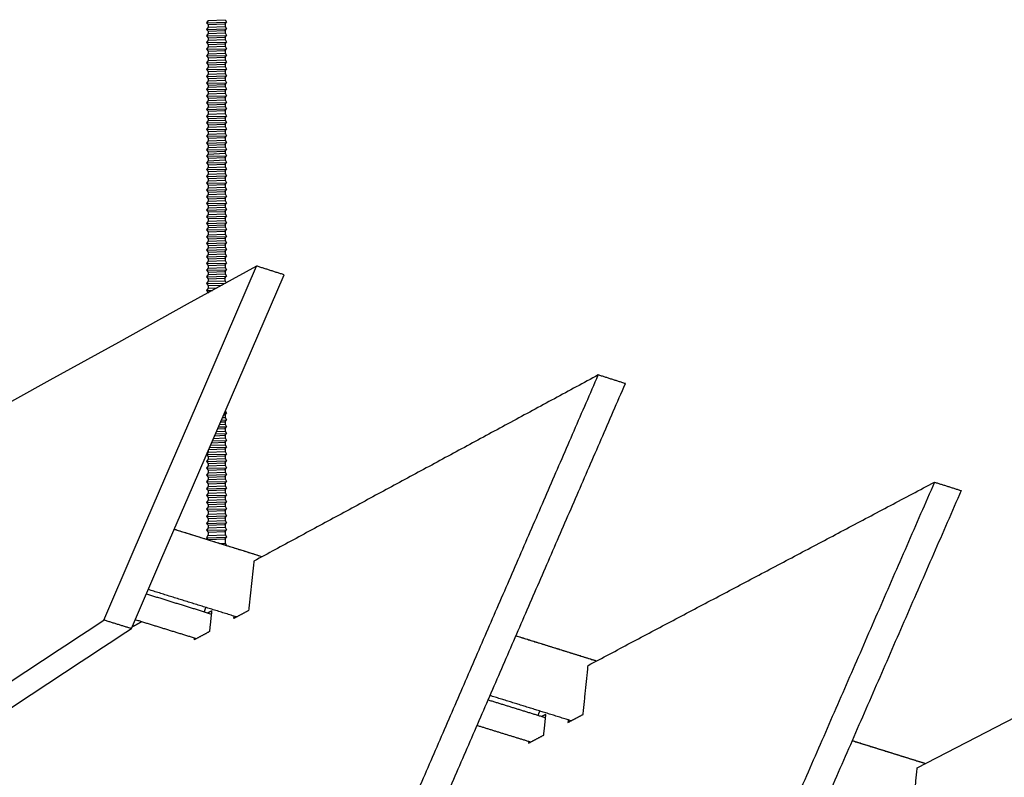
# Model space of a CAD drawing. Header units: centimetres. Extents: x 5283.6 to 5299.6, y 15505 to 15518.9.
# Tile 18 of 68: x 5288.082 to 5288.431, y 15512.137 to 15512.405. Entities that reach past the tile are written whole.
import ezdxf

# ---------------------------------------------------------------- set-up
doc = ezdxf.new("R2010")
doc.units = ezdxf.units.CM
doc.layers.add('_HD_muro', color=1, linetype='Continuous')
doc.layers.add('_HD_tornillo', color=30, linetype='Continuous')
doc.layers.add('Make2D$visible$Curves$Default', color=7, linetype='Continuous', true_color=0x000000)
doc.layers.add('Make2D$visible$Curves$UNICANAL', color=7, linetype='Continuous', true_color=0x000000)

# ---------------------------------------------------------------- blocks, each defined once
blk = doc.blocks.new('Cirrus_1.20x2.40_iso@15')
at = {"layer": '_HD_tornillo'}
for p, q in [((5288.14909, 15512.40508), (5288.15509, 15512.40532)), ((5288.15509, 15512.40532), (5288.15558, 15512.40443)), ((5288.14909, 15512.40508), (5288.14849, 15512.40426)), ((5288.14849, 15512.40426), (5288.15558, 15512.40443)), ((5288.14849, 15512.40426), (5288.14909, 15512.40358)), ((5288.14909, 15512.4027), (5288.14849, 15512.40188)), ((5288.14849, 15512.40188), (5288.15558, 15512.40205)), ((5288.14849, 15512.40188), (5288.14909, 15512.4012)), ((5288.14909, 15512.40358), (5288.15508, 15512.40382)), ((5288.14909, 15512.40358), (5288.14909, 15512.4027)), ((5288.14909, 15512.4027), (5288.15508, 15512.40293)), ((5288.15508, 15512.40382), (5288.15558, 15512.40443)), ((5288.15508, 15512.40382), (5288.15508, 15512.40293)), ((5288.15508, 15512.40143), (5288.15558, 15512.40205)), ((5288.15509, 15512.40294), (5288.15558, 15512.40205)), ((5288.14909, 15512.40042), (5288.14849, 15512.3996)), ((5288.14849, 15512.3996), (5288.15558, 15512.39977)), ((5288.14849, 15512.3996), (5288.14909, 15512.39892)), ((5288.14909, 15512.4012), (5288.15508, 15512.40143)), ((5288.14909, 15512.4012), (5288.14909, 15512.40042)), ((5288.14909, 15512.40042), (5288.15508, 15512.40065)), ((5288.14909, 15512.39892), (5288.15508, 15512.39915)), ((5288.14909, 15512.39892), (5288.14909, 15512.39806)), ((5288.14909, 15512.39806), (5288.15508, 15512.39829)), ((5288.15508, 15512.40143), (5288.15508, 15512.40065)), ((5288.15508, 15512.39915), (5288.15558, 15512.39977)), ((5288.15508, 15512.39915), (5288.15508, 15512.39829)), ((5288.15509, 15512.40065), (5288.15558, 15512.39977)), ((5288.15509, 15512.39829), (5288.15558, 15512.39741)), ((5288.14909, 15512.39806), (5288.14849, 15512.39724)), ((5288.14849, 15512.39724), (5288.15558, 15512.39741)), ((5288.14849, 15512.39724), (5288.14909, 15512.39656)), ((5288.14909, 15512.39569), (5288.14849, 15512.39487)), ((5288.14849, 15512.39487), (5288.15558, 15512.39504)), ((5288.14849, 15512.39487), (5288.14909, 15512.39419)), ((5288.14909, 15512.39656), (5288.15508, 15512.39679)), ((5288.14909, 15512.39656), (5288.14909, 15512.39569)), ((5288.14909, 15512.39569), (5288.15508, 15512.39592)), ((5288.15508, 15512.39679), (5288.15558, 15512.39741)), ((5288.15508, 15512.39679), (5288.15508, 15512.39592)), ((5288.15508, 15512.39443), (5288.15558, 15512.39504)), ((5288.15509, 15512.39593), (5288.15558, 15512.39504)), ((5288.14909, 15512.39328), (5288.14849, 15512.39246)), ((5288.14849, 15512.39246), (5288.15558, 15512.39263)), ((5288.14849, 15512.39246), (5288.14909, 15512.39178)), ((5288.14909, 15512.39419), (5288.15508, 15512.39443)), ((5288.14909, 15512.39419), (5288.14909, 15512.39328)), ((5288.14909, 15512.39328), (5288.15508, 15512.39351)), ((5288.14909, 15512.39178), (5288.15508, 15512.39201)), ((5288.14909, 15512.39178), (5288.14909, 15512.39087)), ((5288.15508, 15512.39443), (5288.15508, 15512.39351)), ((5288.15508, 15512.39201), (5288.15558, 15512.39263)), ((5288.15508, 15512.39201), (5288.15508, 15512.3911)), ((5288.15509, 15512.39352), (5288.15558, 15512.39263)), ((5288.14909, 15512.39087), (5288.14849, 15512.39005)), ((5288.14849, 15512.39005), (5288.15558, 15512.39022)), ((5288.14849, 15512.39005), (5288.14909, 15512.38937)), ((5288.14909, 15512.38845), (5288.14849, 15512.38764)), ((5288.14849, 15512.38764), (5288.15558, 15512.38781)), ((5288.14909, 15512.39087), (5288.15508, 15512.3911)), ((5288.14909, 15512.38937), (5288.15508, 15512.3896)), ((5288.14909, 15512.38937), (5288.14909, 15512.38845)), ((5288.14909, 15512.38845), (5288.15508, 15512.38869)), ((5288.15508, 15512.3896), (5288.15558, 15512.39022)), ((5288.15508, 15512.3896), (5288.15508, 15512.38869)), ((5288.15508, 15512.38719), (5288.15558, 15512.38781)), ((5288.15509, 15512.3911), (5288.15558, 15512.39022)), ((5288.15509, 15512.38869), (5288.15558, 15512.38781)), ((5288.14849, 15512.38764), (5288.14909, 15512.38696)), ((5288.14909, 15512.38604), (5288.14849, 15512.38523)), ((5288.14849, 15512.38523), (5288.15558, 15512.3854)), ((5288.14849, 15512.38523), (5288.14909, 15512.38455)), ((5288.14909, 15512.38696), (5288.15508, 15512.38719)), ((5288.14909, 15512.38696), (5288.14909, 15512.38604)), ((5288.14909, 15512.38604), (5288.15508, 15512.38628)), ((5288.14909, 15512.38455), (5288.15508, 15512.38478)), ((5288.14909, 15512.38455), (5288.14909, 15512.38366)), ((5288.15508, 15512.38719), (5288.15508, 15512.38628)), ((5288.15508, 15512.38478), (5288.15558, 15512.3854)), ((5288.15508, 15512.38478), (5288.15508, 15512.38389)), ((5288.15509, 15512.38628), (5288.15558, 15512.3854)), ((5288.14909, 15512.38366), (5288.14849, 15512.38284)), ((5288.14849, 15512.38284), (5288.15558, 15512.38301)), ((5288.14849, 15512.38284), (5288.14909, 15512.38216)), ((5288.14909, 15512.38138), (5288.14849, 15512.38056)), ((5288.14849, 15512.38056), (5288.15558, 15512.38073)), ((5288.14909, 15512.38366), (5288.15508, 15512.38389)), ((5288.14909, 15512.38216), (5288.15508, 15512.3824)), ((5288.14909, 15512.38216), (5288.14909, 15512.38138)), ((5288.14909, 15512.38138), (5288.15508, 15512.38161)), ((5288.15508, 15512.3824), (5288.15558, 15512.38301)), ((5288.15508, 15512.3824), (5288.15508, 15512.38161)), ((5288.15508, 15512.38011), (5288.15558, 15512.38073)), ((5288.15509, 15512.3839), (5288.15558, 15512.38301)), ((5288.15509, 15512.38162), (5288.15558, 15512.38073)), ((5288.14849, 15512.38056), (5288.14909, 15512.37988)), ((5288.14909, 15512.37902), (5288.14849, 15512.3782)), ((5288.14849, 15512.3782), (5288.15558, 15512.37837)), ((5288.14849, 15512.3782), (5288.14909, 15512.37752)), ((5288.14909, 15512.37988), (5288.15508, 15512.38011)), ((5288.14909, 15512.37988), (5288.14909, 15512.37902)), ((5288.14909, 15512.37902), (5288.15508, 15512.37925)), ((5288.14909, 15512.37752), (5288.15508, 15512.37776)), ((5288.14909, 15512.37752), (5288.14909, 15512.37665)), ((5288.15508, 15512.38011), (5288.15508, 15512.37925)), ((5288.15508, 15512.37776), (5288.15558, 15512.37837)), ((5288.15508, 15512.37776), (5288.15508, 15512.37689)), ((5288.15509, 15512.37926), (5288.15558, 15512.37837)), ((5288.14909, 15512.37665), (5288.14849, 15512.37584)), ((5288.14849, 15512.37584), (5288.15558, 15512.376)), ((5288.14849, 15512.37584), (5288.14909, 15512.37515)), ((5288.14909, 15512.37438), (5288.14849, 15512.37357)), ((5288.14909, 15512.37665), (5288.15508, 15512.37689)), ((5288.14909, 15512.37515), (5288.15508, 15512.37539)), ((5288.14909, 15512.37515), (5288.14909, 15512.37438)), ((5288.14909, 15512.37438), (5288.15508, 15512.37462)), ((5288.15508, 15512.37539), (5288.15558, 15512.376)), ((5288.15508, 15512.37539), (5288.15508, 15512.37462)), ((5288.15509, 15512.37689), (5288.15558, 15512.376)), ((5288.15509, 15512.37462), (5288.15558, 15512.37374)), ((5288.14849, 15512.37357), (5288.15558, 15512.37374)), ((5288.14849, 15512.37357), (5288.14909, 15512.37289)), ((5288.14909, 15512.37185), (5288.14849, 15512.37103)), ((5288.14849, 15512.37103), (5288.15558, 15512.3712)), ((5288.14849, 15512.37103), (5288.14909, 15512.37035)), ((5288.14909, 15512.37289), (5288.15508, 15512.37312)), ((5288.14909, 15512.37289), (5288.14909, 15512.37185)), ((5288.14909, 15512.37185), (5288.15508, 15512.37208)), ((5288.14909, 15512.37035), (5288.15508, 15512.37058)), ((5288.14909, 15512.37035), (5288.14909, 15512.36957)), ((5288.15508, 15512.37312), (5288.15558, 15512.37374)), ((5288.15508, 15512.37312), (5288.15508, 15512.37208)), ((5288.15508, 15512.37058), (5288.15558, 15512.3712)), ((5288.15508, 15512.37058), (5288.15508, 15512.3698)), ((5288.15509, 15512.37208), (5288.15558, 15512.3712)), ((5288.14909, 15512.36957), (5288.14849, 15512.36875)), ((5288.14849, 15512.36875), (5288.15558, 15512.36892)), ((5288.14849, 15512.36875), (5288.14909, 15512.36807)), ((5288.14909, 15512.36721), (5288.14849, 15512.36639)), ((5288.14909, 15512.36957), (5288.15508, 15512.3698)), ((5288.14909, 15512.36807), (5288.15508, 15512.3683)), ((5288.14909, 15512.36807), (5288.14909, 15512.36721)), ((5288.14909, 15512.36721), (5288.15508, 15512.36744)), ((5288.15508, 15512.3683), (5288.15558, 15512.36892)), ((5288.15508, 15512.3683), (5288.15508, 15512.36744)), ((5288.15509, 15512.3698), (5288.15558, 15512.36892)), ((5288.15509, 15512.36744), (5288.15558, 15512.36656)), ((5288.14849, 15512.36639), (5288.15558, 15512.36656)), ((5288.14849, 15512.36639), (5288.14909, 15512.36571)), ((5288.14909, 15512.36484), (5288.14849, 15512.36402)), ((5288.14849, 15512.36402), (5288.15558, 15512.36419)), ((5288.14849, 15512.36402), (5288.14909, 15512.36334)), ((5288.14909, 15512.36571), (5288.15508, 15512.36594)), ((5288.14909, 15512.36571), (5288.14909, 15512.36484)), ((5288.14909, 15512.36484), (5288.15508, 15512.36507)), ((5288.14909, 15512.36334), (5288.15508, 15512.36358)), ((5288.14909, 15512.36334), (5288.14909, 15512.36243)), ((5288.15508, 15512.36594), (5288.15558, 15512.36656)), ((5288.15508, 15512.36594), (5288.15508, 15512.36507)), ((5288.15508, 15512.36358), (5288.15558, 15512.36419)), ((5288.15508, 15512.36358), (5288.15508, 15512.36266)), ((5288.15509, 15512.36508), (5288.15558, 15512.36419)), ((5288.14909, 15512.36243), (5288.14849, 15512.36161)), ((5288.14849, 15512.36161), (5288.15558, 15512.36178)), ((5288.14849, 15512.36161), (5288.14909, 15512.36093)), ((5288.14909, 15512.36005), (5288.14849, 15512.35923)), ((5288.14909, 15512.36243), (5288.15508, 15512.36266)), ((5288.14909, 15512.36093), (5288.15508, 15512.36116)), ((5288.14909, 15512.36093), (5288.14909, 15512.36005)), ((5288.14909, 15512.36005), (5288.15508, 15512.36028)), ((5288.15508, 15512.36116), (5288.15558, 15512.36178)), ((5288.15508, 15512.36116), (5288.15508, 15512.36028)), ((5288.15509, 15512.36266), (5288.15558, 15512.36178)), ((5288.15509, 15512.36028), (5288.15558, 15512.3594)), ((5288.14849, 15512.35923), (5288.15558, 15512.3594)), ((5288.14849, 15512.35923), (5288.14909, 15512.35855)), ((5288.14909, 15512.35776), (5288.14849, 15512.35695)), ((5288.14849, 15512.35695), (5288.15558, 15512.35712)), ((5288.14849, 15512.35695), (5288.14909, 15512.35627)), ((5288.14909, 15512.35855), (5288.15508, 15512.35878)), ((5288.14909, 15512.35855), (5288.14909, 15512.35776)), ((5288.14909, 15512.35776), (5288.15508, 15512.358)), ((5288.14909, 15512.35627), (5288.15508, 15512.3565)), ((5288.15508, 15512.35878), (5288.15558, 15512.3594)), ((5288.15508, 15512.35878), (5288.15508, 15512.358)), ((5288.15508, 15512.3565), (5288.15558, 15512.35712)), ((5288.15508, 15512.3565), (5288.15508, 15512.35564)), ((5288.15509, 15512.358), (5288.15558, 15512.35712)), ((5288.14909, 15512.3554), (5288.14849, 15512.35459)), ((5288.14849, 15512.35459), (5288.15558, 15512.35476)), ((5288.14849, 15512.35459), (5288.14909, 15512.35391)), ((5288.14909, 15512.35304), (5288.14849, 15512.35222)), ((5288.14909, 15512.35627), (5288.14909, 15512.3554)), ((5288.14909, 15512.3554), (5288.15508, 15512.35564)), ((5288.14909, 15512.35391), (5288.15508, 15512.35414)), ((5288.14909, 15512.35391), (5288.14909, 15512.35304)), ((5288.14909, 15512.35304), (5288.15508, 15512.35327)), ((5288.15508, 15512.35414), (5288.15558, 15512.35476)), ((5288.15508, 15512.35414), (5288.15508, 15512.35327)), ((5288.15509, 15512.35564), (5288.15558, 15512.35476)), ((5288.15509, 15512.35327), (5288.15558, 15512.35239)), ((5288.14849, 15512.35222), (5288.15558, 15512.35239)), ((5288.14849, 15512.35222), (5288.14909, 15512.35154)), ((5288.14909, 15512.35063), (5288.14849, 15512.34981)), ((5288.14849, 15512.34981), (5288.15558, 15512.34998)), ((5288.14849, 15512.34981), (5288.14909, 15512.34913)), ((5288.14909, 15512.35154), (5288.15508, 15512.35177)), ((5288.14909, 15512.35154), (5288.14909, 15512.35063)), ((5288.14909, 15512.35063), (5288.15508, 15512.35086)), ((5288.14909, 15512.34913), (5288.15508, 15512.34936)), ((5288.15508, 15512.35177), (5288.15558, 15512.35239)), ((5288.15508, 15512.35177), (5288.15508, 15512.35086)), ((5288.15508, 15512.34936), (5288.15558, 15512.34998)), ((5288.15508, 15512.34936), (5288.15508, 15512.34845)), ((5288.15509, 15512.35086), (5288.15558, 15512.34998)), ((5288.14909, 15512.34821), (5288.14849, 15512.3474)), ((5288.14849, 15512.3474), (5288.15558, 15512.34757)), ((5288.14849, 15512.3474), (5288.14909, 15512.34672)), ((5288.14909, 15512.34913), (5288.14909, 15512.34821)), ((5288.14909, 15512.34821), (5288.15508, 15512.34845)), ((5288.14909, 15512.34672), (5288.15508, 15512.34695)), ((5288.14909, 15512.34672), (5288.14909, 15512.3458)), ((5288.14909, 15512.3458), (5288.15508, 15512.34603)), ((5288.15508, 15512.34695), (5288.15558, 15512.34757)), ((5288.15508, 15512.34695), (5288.15508, 15512.34603)), ((5288.15509, 15512.34845), (5288.15558, 15512.34757)), ((5288.15509, 15512.34604), (5288.15558, 15512.34515)), ((5288.14909, 15512.3458), (5288.14849, 15512.34498)), ((5288.14849, 15512.34498), (5288.15558, 15512.34515)), ((5288.14849, 15512.34498), (5288.14909, 15512.3443)), ((5288.14909, 15512.34339), (5288.14849, 15512.34257)), ((5288.14849, 15512.34257), (5288.15558, 15512.34274)), ((5288.14849, 15512.34257), (5288.14909, 15512.34189)), ((5288.14909, 15512.3443), (5288.15508, 15512.34454)), ((5288.14909, 15512.3443), (5288.14909, 15512.34339)), ((5288.14909, 15512.34339), (5288.15508, 15512.34362)), ((5288.15508, 15512.34454), (5288.15558, 15512.34515)), ((5288.15508, 15512.34454), (5288.15508, 15512.34362)), ((5288.15508, 15512.34213), (5288.15558, 15512.34274)), ((5288.15509, 15512.34363), (5288.15558, 15512.34274)), ((5288.14909, 15512.34101), (5288.14849, 15512.34019)), ((5288.14849, 15512.34019), (5288.15558, 15512.34036)), ((5288.14849, 15512.34019), (5288.14909, 15512.33951)), ((5288.14909, 15512.34189), (5288.15508, 15512.34213)), ((5288.14909, 15512.34189), (5288.14909, 15512.34101)), ((5288.14909, 15512.34101), (5288.15508, 15512.34124)), ((5288.14909, 15512.33951), (5288.15508, 15512.33974)), ((5288.14909, 15512.33951), (5288.14909, 15512.33873)), ((5288.14909, 15512.33873), (5288.15508, 15512.33896)), ((5288.15508, 15512.34213), (5288.15508, 15512.34124)), ((5288.15508, 15512.33974), (5288.15558, 15512.34036)), ((5288.15508, 15512.33974), (5288.15508, 15512.33896)), ((5288.15509, 15512.34124), (5288.15558, 15512.34036)), ((5288.15509, 15512.33896), (5288.15558, 15512.33808)), ((5288.14909, 15512.33873), (5288.14849, 15512.33791)), ((5288.14849, 15512.33791), (5288.15558, 15512.33808)), ((5288.14849, 15512.33791), (5288.14909, 15512.33723)), ((5288.14909, 15512.33637), (5288.14849, 15512.33555)), ((5288.14849, 15512.33555), (5288.15558, 15512.33572)), ((5288.14849, 15512.33555), (5288.14909, 15512.33487)), ((5288.14909, 15512.33723), (5288.15508, 15512.33746)), ((5288.14909, 15512.33723), (5288.14909, 15512.33637)), ((5288.14909, 15512.33637), (5288.15508, 15512.3366)), ((5288.15508, 15512.33746), (5288.15558, 15512.33808)), ((5288.15508, 15512.33746), (5288.15508, 15512.3366)), ((5288.15508, 15512.3351), (5288.15558, 15512.33572)), ((5288.15509, 15512.3366), (5288.15558, 15512.33572)), ((5288.14909, 15512.334), (5288.14849, 15512.33318)), ((5288.14849, 15512.33318), (5288.15558, 15512.33335)), ((5288.14849, 15512.33318), (5288.14909, 15512.3325)), ((5288.14909, 15512.33487), (5288.15508, 15512.3351)), ((5288.14909, 15512.33487), (5288.14909, 15512.334)), ((5288.14909, 15512.334), (5288.15508, 15512.33423)), ((5288.14909, 15512.3325), (5288.15508, 15512.33273)), ((5288.14909, 15512.3325), (5288.14909, 15512.33173)), ((5288.14909, 15512.33173), (5288.15508, 15512.33197)), ((5288.15508, 15512.3351), (5288.15508, 15512.33423)), ((5288.15508, 15512.33273), (5288.15558, 15512.33335)), ((5288.15508, 15512.33273), (5288.15508, 15512.33197)), ((5288.15509, 15512.33424), (5288.15558, 15512.33335)), ((5288.15509, 15512.33197), (5288.15558, 15512.33108)), ((5288.14909, 15512.33173), (5288.14849, 15512.33092)), ((5288.14849, 15512.33092), (5288.15558, 15512.33108)), ((5288.14849, 15512.33092), (5288.14909, 15512.33023)), ((5288.14909, 15512.32919), (5288.14849, 15512.32838)), ((5288.14849, 15512.32838), (5288.15558, 15512.32855)), ((5288.14909, 15512.33023), (5288.15508, 15512.33047)), ((5288.14909, 15512.33023), (5288.14909, 15512.32919)), ((5288.14909, 15512.32919), (5288.15508, 15512.32943)), ((5288.15508, 15512.33047), (5288.15558, 15512.33108)), ((5288.15508, 15512.33047), (5288.15508, 15512.32943)), ((5288.15508, 15512.32793), (5288.15558, 15512.32855)), ((5288.15509, 15512.32943), (5288.15558, 15512.32855)), ((5288.14849, 15512.32838), (5288.14909, 15512.3277)), ((5288.14909, 15512.32691), (5288.14849, 15512.3261)), ((5288.14849, 15512.3261), (5288.15558, 15512.32626)), ((5288.14849, 15512.3261), (5288.14909, 15512.32541)), ((5288.14909, 15512.3277), (5288.15508, 15512.32793)), ((5288.14909, 15512.3277), (5288.14909, 15512.32691)), ((5288.14909, 15512.32691), (5288.15508, 15512.32715)), ((5288.14909, 15512.32541), (5288.15508, 15512.32565)), ((5288.14909, 15512.32541), (5288.14909, 15512.32455)), ((5288.15508, 15512.32793), (5288.15508, 15512.32715)), ((5288.15508, 15512.32565), (5288.15558, 15512.32626)), ((5288.15508, 15512.32565), (5288.15508, 15512.32479)), ((5288.15509, 15512.32715), (5288.15558, 15512.32626)), ((5288.14909, 15512.32455), (5288.14849, 15512.32374)), ((5288.14849, 15512.32374), (5288.15558, 15512.32391)), ((5288.14849, 15512.32374), (5288.14909, 15512.32306)), ((5288.14909, 15512.32219), (5288.14849, 15512.32137)), ((5288.14849, 15512.32137), (5288.15558, 15512.32154)), ((5288.14909, 15512.32455), (5288.15508, 15512.32479)), ((5288.14909, 15512.32306), (5288.15508, 15512.32329)), ((5288.14909, 15512.32306), (5288.14909, 15512.32219)), ((5288.14909, 15512.32219), (5288.15508, 15512.32242)), ((5288.15508, 15512.32329), (5288.15558, 15512.32391)), ((5288.15508, 15512.32329), (5288.15508, 15512.32242)), ((5288.15508, 15512.32092), (5288.15558, 15512.32154)), ((5288.15509, 15512.32479), (5288.15558, 15512.32391)), ((5288.15509, 15512.32242), (5288.15558, 15512.32154)), ((5288.14849, 15512.32137), (5288.14909, 15512.32069)), ((5288.14909, 15512.31977), (5288.14849, 15512.31896)), ((5288.14849, 15512.31896), (5288.15558, 15512.31913)), ((5288.14849, 15512.31896), (5288.14909, 15512.31828)), ((5288.14909, 15512.32069), (5288.15508, 15512.32092)), ((5288.14909, 15512.32069), (5288.14909, 15512.31977)), ((5288.14909, 15512.31977), (5288.15508, 15512.32001)), ((5288.14909, 15512.31828), (5288.15508, 15512.31851)), ((5288.14909, 15512.31828), (5288.14909, 15512.31739)), ((5288.15508, 15512.32092), (5288.15508, 15512.32001)), ((5288.15508, 15512.31851), (5288.15558, 15512.31913)), ((5288.15508, 15512.31851), (5288.15508, 15512.31763)), ((5288.15509, 15512.32001), (5288.15558, 15512.31913)), ((5288.14908, 15512.31511), (5288.14848, 15512.31429)), ((5288.14909, 15512.31739), (5288.14849, 15512.31658)), ((5288.14849, 15512.31658), (5288.15558, 15512.31674)), ((5288.14849, 15512.31658), (5288.14909, 15512.31589)), ((5288.14908, 15512.31511), (5288.15507, 15512.31534)), ((5288.14909, 15512.31739), (5288.15508, 15512.31763)), ((5288.14909, 15512.31589), (5288.15508, 15512.31613)), ((5288.14909, 15512.31589), (5288.14909, 15512.31511)), ((5288.14909, 15512.31511), (5288.15508, 15512.31534)), ((5288.15508, 15512.31613), (5288.15558, 15512.31674)), ((5288.15508, 15512.31613), (5288.15508, 15512.31534)), ((5288.15508, 15512.31534), (5288.15558, 15512.31446)), ((5288.15509, 15512.31763), (5288.15558, 15512.31674)), ((5288.14848, 15512.31429), (5288.15558, 15512.31446)), ((5288.14848, 15512.31429), (5288.14908, 15512.31361)), ((5288.14909, 15512.31268), (5288.14849, 15512.31186)), ((5288.14849, 15512.31186), (5288.15525, 15512.31202)), ((5288.14849, 15512.31186), (5288.14909, 15512.31118)), ((5288.14908, 15512.31361), (5288.15507, 15512.31384)), ((5288.14908, 15512.31361), (5288.14908, 15512.31267)), ((5288.14909, 15512.31268), (5288.15508, 15512.31291)), ((5288.14909, 15512.31118), (5288.15408, 15512.31137)), ((5288.14909, 15512.31118), (5288.14909, 15512.31024)), ((5288.15507, 15512.31384), (5288.15558, 15512.31446)), ((5288.15507, 15512.31384), (5288.15507, 15512.31291)), ((5288.15509, 15512.31291), (5288.15551, 15512.31216)), ((5288.14909, 15512.31024), (5288.14849, 15512.30943)), ((5288.14849, 15512.30943), (5288.15065, 15512.30948)), ((5288.14849, 15512.30943), (5288.14909, 15512.30874)), ((5288.14909, 15512.31024), (5288.15226, 15512.31037)), ((5288.14909, 15512.30874), (5288.14934, 15512.30875)), ((5288.14909, 15512.30874), (5288.14909, 15512.30861)), ((5288.15487, 15512.26602), (5288.15561, 15512.26604)), ((5288.1551, 15512.26542), (5288.15561, 15512.26604)), ((5288.15519, 15512.26678), (5288.15561, 15512.26604)), ((5288.15353, 15512.26293), (5288.1551, 15512.26299)), ((5288.15381, 15512.26356), (5288.15561, 15512.2636)), ((5288.15419, 15512.26445), (5288.1551, 15512.26449)), ((5288.1546, 15512.2654), (5288.1551, 15512.26542)), ((5288.1551, 15512.26542), (5288.1551, 15512.26449)), ((5288.1551, 15512.26299), (5288.15561, 15512.2636)), ((5288.1551, 15512.26299), (5288.1551, 15512.26207)), ((5288.15511, 15512.26449), (5288.15561, 15512.2636)), ((5288.1517, 15512.25869), (5288.15561, 15512.25878)), ((5288.15207, 15512.25954), (5288.1551, 15512.25966)), ((5288.15247, 15512.26047), (5288.1551, 15512.26058)), ((5288.15275, 15512.26112), (5288.15561, 15512.26119)), ((5288.15313, 15512.262), (5288.1551, 15512.26207)), ((5288.1551, 15512.26058), (5288.15561, 15512.26119)), ((5288.1551, 15512.26058), (5288.1551, 15512.25966)), ((5288.1551, 15512.25816), (5288.15561, 15512.25878)), ((5288.15511, 15512.26208), (5288.15561, 15512.26119)), ((5288.15511, 15512.25967), (5288.15561, 15512.25878)), ((5288.15035, 15512.25554), (5288.1551, 15512.25573)), ((5288.15064, 15512.25623), (5288.15561, 15512.25635)), ((5288.15101, 15512.25707), (5288.1551, 15512.25723)), ((5288.15142, 15512.25802), (5288.1551, 15512.25816)), ((5288.1551, 15512.25816), (5288.1551, 15512.25723)), ((5288.1551, 15512.25573), (5288.15561, 15512.25635)), ((5288.1551, 15512.25573), (5288.1551, 15512.25482)), ((5288.15511, 15512.25723), (5288.15561, 15512.25635)), ((5288.14911, 15512.25217), (5288.14851, 15512.25135)), ((5288.14911, 15512.25268), (5288.14911, 15512.25217)), ((5288.14911, 15512.25217), (5288.1551, 15512.2524)), ((5288.14929, 15512.25309), (5288.1551, 15512.25332)), ((5288.14959, 15512.25379), (5288.15561, 15512.25393)), ((5288.14995, 15512.25462), (5288.1551, 15512.25482)), ((5288.1551, 15512.25332), (5288.15561, 15512.25393)), ((5288.1551, 15512.25332), (5288.1551, 15512.2524)), ((5288.15511, 15512.25482), (5288.15561, 15512.25393)), ((5288.15511, 15512.25241), (5288.15561, 15512.25152)), ((5288.14851, 15512.25135), (5288.15561, 15512.25152)), ((5288.14851, 15512.25135), (5288.14911, 15512.25067)), ((5288.14911, 15512.24974), (5288.14851, 15512.24892)), ((5288.14851, 15512.24892), (5288.15561, 15512.24909)), ((5288.14851, 15512.24892), (5288.14911, 15512.24824)), ((5288.14911, 15512.25067), (5288.1551, 15512.25091)), ((5288.14911, 15512.25067), (5288.14911, 15512.24974)), ((5288.14911, 15512.24974), (5288.1551, 15512.24997)), ((5288.14911, 15512.24824), (5288.1551, 15512.24847)), ((5288.1551, 15512.25091), (5288.15561, 15512.25152)), ((5288.1551, 15512.25091), (5288.1551, 15512.24997)), ((5288.1551, 15512.24847), (5288.15561, 15512.24909)), ((5288.1551, 15512.24847), (5288.1551, 15512.24756)), ((5288.15511, 15512.24997), (5288.15561, 15512.24909)), ((5288.14911, 15512.24733), (5288.14851, 15512.24651)), ((5288.14851, 15512.24651), (5288.15561, 15512.24668)), ((5288.14851, 15512.24651), (5288.14911, 15512.24583)), ((5288.14911, 15512.24489), (5288.14851, 15512.24407)), ((5288.14911, 15512.24824), (5288.14911, 15512.24733)), ((5288.14911, 15512.24733), (5288.1551, 15512.24756)), ((5288.14911, 15512.24583), (5288.1551, 15512.24606)), ((5288.14911, 15512.24583), (5288.14911, 15512.24489)), ((5288.14911, 15512.24489), (5288.1551, 15512.24512)), ((5288.1551, 15512.24606), (5288.15561, 15512.24668)), ((5288.1551, 15512.24606), (5288.1551, 15512.24512)), ((5288.15511, 15512.24756), (5288.15561, 15512.24668)), ((5288.15511, 15512.24513), (5288.15561, 15512.24424)), ((5288.14851, 15512.24407), (5288.15561, 15512.24424)), ((5288.14851, 15512.24407), (5288.14911, 15512.24339)), ((5288.14911, 15512.24248), (5288.14851, 15512.24166)), ((5288.14851, 15512.24166), (5288.15561, 15512.24183)), ((5288.14851, 15512.24166), (5288.14911, 15512.24098)), ((5288.14911, 15512.24339), (5288.1551, 15512.24363)), ((5288.14911, 15512.24339), (5288.14911, 15512.24248)), ((5288.14911, 15512.24248), (5288.1551, 15512.24271)), ((5288.1551, 15512.24363), (5288.15561, 15512.24424)), ((5288.1551, 15512.24363), (5288.1551, 15512.24271)), ((5288.1551, 15512.24122), (5288.15561, 15512.24183)), ((5288.15511, 15512.24272), (5288.15561, 15512.24183)), ((5288.14911, 15512.24007), (5288.14851, 15512.23925)), ((5288.14851, 15512.23925), (5288.15561, 15512.23942)), ((5288.14851, 15512.23925), (5288.14911, 15512.23857)), ((5288.14911, 15512.24098), (5288.1551, 15512.24122)), ((5288.14911, 15512.24098), (5288.14911, 15512.24007)), ((5288.14911, 15512.24007), (5288.1551, 15512.2403)), ((5288.14911, 15512.23857), (5288.1551, 15512.2388)), ((5288.14911, 15512.23857), (5288.14911, 15512.23763)), ((5288.14911, 15512.23763), (5288.1551, 15512.23787)), ((5288.1551, 15512.24122), (5288.1551, 15512.2403)), ((5288.1551, 15512.2388), (5288.15561, 15512.23942)), ((5288.1551, 15512.2388), (5288.1551, 15512.23787)), ((5288.15511, 15512.2403), (5288.15561, 15512.23942)), ((5288.15511, 15512.23787), (5288.15561, 15512.23699)), ((5288.14911, 15512.23763), (5288.14851, 15512.23682)), ((5288.14851, 15512.23682), (5288.15561, 15512.23699)), ((5288.14851, 15512.23682), (5288.14911, 15512.23614)), ((5288.14911, 15512.23522), (5288.14851, 15512.23441)), ((5288.14851, 15512.23441), (5288.15561, 15512.23457)), ((5288.14851, 15512.23441), (5288.14911, 15512.23372)), ((5288.14911, 15512.23614), (5288.1551, 15512.23637)), ((5288.14911, 15512.23614), (5288.14911, 15512.23522)), ((5288.14911, 15512.23522), (5288.1551, 15512.23546)), ((5288.1551, 15512.23637), (5288.15561, 15512.23699)), ((5288.1551, 15512.23637), (5288.1551, 15512.23546)), ((5288.1551, 15512.23396), (5288.15561, 15512.23457)), ((5288.15511, 15512.23546), (5288.15561, 15512.23457)), ((5288.14911, 15512.23281), (5288.14851, 15512.23199)), ((5288.14851, 15512.23199), (5288.15561, 15512.23216)), ((5288.14851, 15512.23199), (5288.14911, 15512.23131)), ((5288.14911, 15512.23372), (5288.1551, 15512.23396)), ((5288.14911, 15512.23372), (5288.14911, 15512.23281)), ((5288.14911, 15512.23281), (5288.1551, 15512.23304)), ((5288.14911, 15512.23131), (5288.1551, 15512.23155)), ((5288.14911, 15512.23131), (5288.14911, 15512.23024)), ((5288.1551, 15512.23396), (5288.1551, 15512.23304)), ((5288.1551, 15512.23155), (5288.15561, 15512.23216)), ((5288.1551, 15512.23155), (5288.1551, 15512.23048)), ((5288.15511, 15512.23305), (5288.15561, 15512.23216)), ((5288.14911, 15512.23024), (5288.14851, 15512.22943)), ((5288.14851, 15512.22943), (5288.15561, 15512.2296)), ((5288.14851, 15512.22943), (5288.14911, 15512.22875)), ((5288.14911, 15512.22781), (5288.14851, 15512.22699)), ((5288.14911, 15512.23024), (5288.1551, 15512.23048)), ((5288.14911, 15512.22875), (5288.1551, 15512.22898)), ((5288.14911, 15512.22875), (5288.14911, 15512.22781)), ((5288.14911, 15512.22781), (5288.1551, 15512.22804)), ((5288.1551, 15512.22898), (5288.15561, 15512.2296)), ((5288.1551, 15512.22898), (5288.1551, 15512.22804)), ((5288.15511, 15512.23048), (5288.15561, 15512.2296)), ((5288.15511, 15512.22805), (5288.15561, 15512.22716)), ((5288.14851, 15512.22699), (5288.15561, 15512.22716)), ((5288.14851, 15512.22699), (5288.14911, 15512.22631)), ((5288.14911, 15512.2254), (5288.14851, 15512.22458)), ((5288.14851, 15512.22458), (5288.15561, 15512.22475)), ((5288.14851, 15512.22458), (5288.14911, 15512.2239)), ((5288.14911, 15512.22631), (5288.1551, 15512.22655)), ((5288.14911, 15512.22631), (5288.14911, 15512.2254)), ((5288.14911, 15512.2254), (5288.1551, 15512.22563)), ((5288.14911, 15512.2239), (5288.1551, 15512.22413)), ((5288.1551, 15512.22655), (5288.15561, 15512.22716)), ((5288.1551, 15512.22655), (5288.1551, 15512.22563)), ((5288.1551, 15512.22413), (5288.15561, 15512.22475)), ((5288.1551, 15512.22413), (5288.1551, 15512.22322)), ((5288.15511, 15512.22564), (5288.15561, 15512.22475)), ((5288.14911, 15512.22299), (5288.14851, 15512.22191)), ((5288.14851, 15512.22191), (5288.15561, 15512.22207)), ((5288.14851, 15512.22191), (5288.14911, 15512.22122)), ((5288.14911, 15512.2239), (5288.14911, 15512.22299)), ((5288.14911, 15512.22272), (5288.1551, 15512.22295)), ((5288.14911, 15512.22122), (5288.1551, 15512.22146)), ((5288.14911, 15512.22122), (5288.14911, 15512.2211)), ((5288.1551, 15512.22146), (5288.15561, 15512.22207)), ((5288.1551, 15512.22146), (5288.1551, 15512.22014)), ((5288.15511, 15512.22322), (5288.15561, 15512.22207)), ((5288.15307, 15512.21987), (5288.1551, 15512.21995)), ((5288.15511, 15512.22015), (5288.1556, 15512.21908))]:
    blk.add_line(p, q, dxfattribs=at)
at = {"layer": 'Make2D$visible$Curves$Default', "color": 7}
for points in [[(5288.16624, 15512.3181), (5288.14173, 15512.30454), (5288.11736, 15512.29106), (5288.09313, 15512.27766), (5288.06903, 15512.26434), (5288.04508, 15512.25109)], [(5288.1122, 15512.19275), (5288.12299, 15512.21777), (5288.13379, 15512.24282), (5288.14459, 15512.26789), (5288.16624, 15512.3181)], [(5288.12196, 15512.18973), (5288.13275, 15512.21473), (5288.14354, 15512.23977), (5288.17598, 15512.31499)], [(5288.40003, 15512.14039), (5288.4244, 15512.15302), (5288.44891, 15512.16572), (5288.47355, 15512.17849), (5288.52324, 15512.20425)]]:
    blk.add_lwpolyline(points, dxfattribs=at)
for points, weights in [([(5288.17598, 15512.31499), (5288.17111, 15512.31654), (5288.16624, 15512.3181)], [1270.44410884, 1270.02811877, 1269.61212869]), ([(5288.28717, 15512.27953), (5288.2258, 15512.24633), (5288.16529, 15512.2136)], [1280.01187787, 1289.10110649, 1298.19033512]), ([(5288.21899, 15512.12221), (5288.25303, 15512.20076), (5288.28717, 15512.27953)], [1283.45515611, 1281.73351699, 1280.01187787]), ([(5288.2286, 15512.11926), (5288.26263, 15512.19776), (5288.29676, 15512.27647)], [1284.28713625, 1282.56549713, 1280.84385802]), ([(5288.29676, 15512.27647), (5288.29197, 15512.278), (5288.28717, 15512.27953)], [1280.84385802, 1280.42786794, 1280.01187787]), ([(5288.28359, 15512.17671), (5288.34445, 15512.20892), (5288.40616, 15512.24158)], [1308.59008429, 1299.50085567, 1290.41162704]), ([(5288.40616, 15512.24158), (5288.36699, 15512.15169), (5288.32794, 15512.06206)], [1290.41162704, 1292.39425814, 1294.37688924]), ([(5288.40616, 15512.24158), (5288.41088, 15512.24008), (5288.4156, 15512.23857)], [1290.41162704, 1290.82761711, 1291.24360719]), ([(5288.4156, 15512.23857), (5288.37643, 15512.14874), (5288.33739, 15512.05918)], [1291.24360719, 1293.22623829, 1295.20886939]), ([(5288.16529, 15512.2136), (5288.16435, 15512.20486), (5288.16342, 15512.19612)], [1298.19033512, 1297.86816044, 1297.54598576]), ([(5288.14825, 15512.19725), (5288.14796, 15512.19647), (5288.14768, 15512.1957)], [1300.36986614, 1300.37845845, 1300.38705075]), ([(5288.14897, 15512.19531), (5288.14967, 15512.19569), (5288.15037, 15512.19606)], [1300.12957131, 1300.02342393, 1299.91727654]), ([(5288.15037, 15512.19606), (5288.14997, 15512.19236), (5288.14957, 15512.18865)], [1299.91727654, 1299.78052614, 1299.64377574]), ([(5288.16342, 15512.19612), (5288.16083, 15512.19472), (5288.15824, 15512.19332)], [1297.54598576, 1297.93812679, 1298.33026783]), ([(5287.64506, 15511.88523), (5287.87234, 15512.03485), (5288.1122, 15512.19275)], [1342.68136982, 1307.50576883, 1272.33016785]), ([(5288.12196, 15512.18973), (5288.11708, 15512.19123), (5288.1122, 15512.19275)], [1273.162148, 1272.74615792, 1272.33016785]), ([(5288.15824, 15512.19332), (5288.15827, 15512.19372), (5288.1583, 15512.19412)], [1298.33026783, 1298.34749588, 1298.36472394]), ([(5288.15859, 15512.19351), (5288.15842, 15512.19356), (5288.15826, 15512.19361)], [1300.63502542, 1300.6206153, 1300.60620518]), ([(5287.6546, 15511.88256), (5287.882, 15512.03201), (5288.12196, 15512.18973)], [1343.51334997, 1308.33774898, 1273.162148]), ([(5288.12561, 15512.19214), (5288.12392, 15512.19122), (5288.12222, 15512.1903)], [1304.21971603, 1304.47906375, 1304.73841147]), ([(5288.14957, 15512.18865), (5288.14691, 15512.18722), (5288.14426, 15512.18579)], [1299.64377574, 1300.04700203, 1300.45022833]), ([(5288.14426, 15512.18579), (5288.14429, 15512.18606), (5288.14432, 15512.18634)], [1300.45022833, 1300.46045942, 1300.47069052]), ([(5288.2818, 15512.15934), (5288.28269, 15512.16803), (5288.28359, 15512.17671)], [1307.94573494, 1308.26790962, 1308.59008429]), ([(5288.26592, 15512.15901), (5288.26621, 15512.15978), (5288.26649, 15512.16054)], [1310.78680007, 1310.77819602, 1310.76959197]), ([(5288.26863, 15512.15936), (5288.26792, 15512.15898), (5288.26722, 15512.15861)], [1310.31702572, 1310.42367149, 1310.53031727]), ([(5288.26787, 15512.152), (5288.26825, 15512.15568), (5288.26863, 15512.15936)], [1310.04352491, 1310.18027531, 1310.31702572]), ([(5288.27644, 15512.15651), (5288.27911, 15512.15793), (5288.2818, 15512.15934)], [1308.75218753, 1308.34896123, 1307.94573494]), ([(5288.27653, 15512.15742), (5288.27648, 15512.15697), (5288.27644, 15512.15651)], [1308.78583811, 1308.76901282, 1308.75218753]), ([(5288.27649, 15512.15692), (5288.27671, 15512.15685), (5288.27694, 15512.15678)], [1311.01373486, 1311.03369927, 1311.05366368]), ([(5288.26252, 15512.14918), (5288.26519, 15512.15059), (5288.26787, 15512.152)], [1310.8499775, 1310.44675121, 1310.04352491]), ([(5288.26258, 15512.14974), (5288.26255, 15512.14946), (5288.26252, 15512.14918)], [1310.87096282, 1310.86047016, 1310.8499775]), ([(5288.3983, 15512.12315), (5288.39917, 15512.13177), (5288.40003, 15512.14039)], [1318.3454895, 1318.66766418, 1318.98983885])]:
    blk.add_rational_spline(points, weights, degree=2, dxfattribs=at)
at = {"layer": 'Make2D$visible$Curves$UNICANAL', "color": 7}
blk.add_lwpolyline([(5288.16817, 15512.21516), (5288.16197, 15512.21709), (5288.15576, 15512.21903), (5288.14955, 15512.22097), (5288.14333, 15512.22291), (5288.13711, 15512.22485)], dxfattribs=at)
for points, weights in [([(5288.13714, 15512.22492), (5288.15273, 15512.22006), (5288.16828, 15512.2152)], [1143.19357396, 1144.38952731, 1145.58548066]), ([(5288.15921, 15512.19384), (5288.14358, 15512.19869), (5288.12793, 15512.20355)], [1145.77790831, 1144.57702643, 1143.37614454]), ([(5288.12728, 15512.20203), (5288.13878, 15512.19846), (5288.15025, 15512.1949)], [1145.59875374, 1146.48174204, 1147.36473033]), ([(5288.14494, 15512.18615), (5288.13413, 15512.18949), (5288.12331, 15512.19285)], [1147.91366169, 1147.08208766, 1146.25051362]), ([(5288.28649, 15512.17824), (5288.27227, 15512.18268), (5288.25802, 15512.18712)], [1309.02731802, 1307.76776357, 1306.50820913]), ([(5288.25806, 15512.18719), (5288.27234, 15512.18273), (5288.2866, 15512.17828)], [1152.53814511, 1153.65199213, 1154.76583914]), ([(5288.27755, 15512.1571), (5288.26322, 15512.16155), (5288.24887, 15512.16601)], [1154.95624389, 1153.83709848, 1152.71795306]), ([(5288.24821, 15512.1645), (5288.25837, 15512.16135), (5288.26851, 15512.15821)], [1154.95767896, 1155.75055702, 1156.54343509]), ([(5288.26321, 15512.14953), (5288.25374, 15512.15246), (5288.24426, 15512.1554)], [1157.09452805, 1156.35431154, 1155.61409502]), ([(5288.40295, 15512.1419), (5288.38998, 15512.14595), (5288.37699, 15512.15)], [1319.43466259, 1318.26742026, 1317.10017793]), ([(5288.37702, 15512.15007), (5288.39004, 15512.14601), (5288.40304, 15512.14195)], [1161.88102428, 1162.91307021, 1163.94511614])]:
    blk.add_rational_spline(points, weights, degree=2, dxfattribs=at)

msp = doc.modelspace()

# ---------------------------------------------------------------- block references
at = {"layer": '_HD_muro'}
msp.add_blockref('Cirrus_1.20x2.40_iso@15', (0, 0), dxfattribs=at)

doc.saveas('drawing.dxf')
